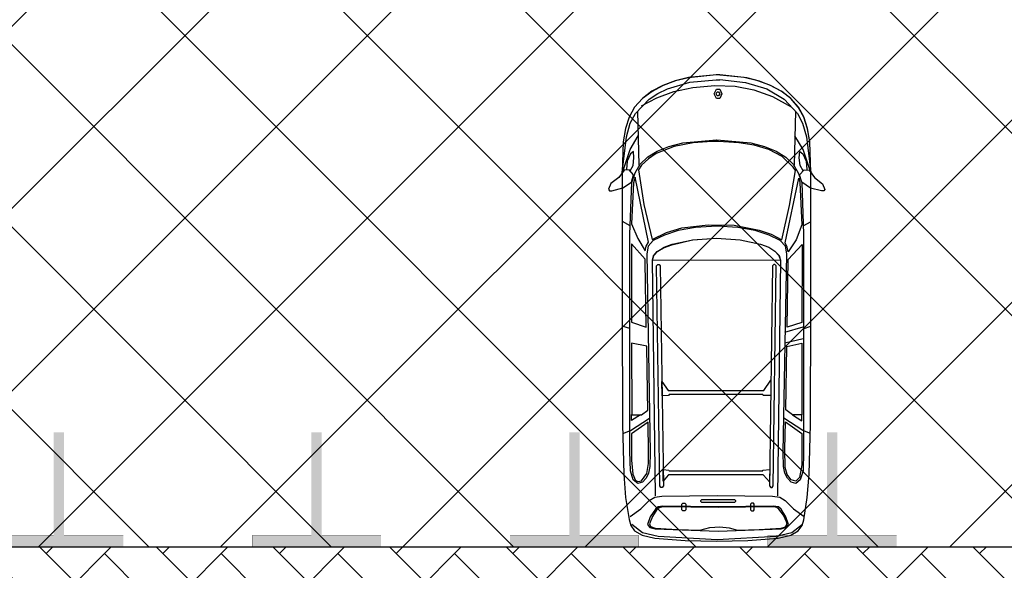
# Model space of a CAD drawing. Header units: millimetres. Extents: x 747415 to 1601423, y -236173 to 551995.
# Tile 248 of 256: x 1007795 to 1017342, y 176898 to 182233. Entities that reach past the tile are written whole.
import ezdxf

# ---------------------------------------------------------------- set-up
doc = ezdxf.new("R2010")
doc.units = ezdxf.units.MM
doc.header["$LTSCALE"] = 100
doc.header["$MEASUREMENT"] = 0
doc.linetypes.add('DASHED2', pattern=[9.525, 6.35, -3.175])
doc.layers.get('0').update_dxf_attribs({"linetype": 'CONTINUOUS', "lineweight": 0})
for name, color, linetype in [('T--A9041_VERHARDING_Parkeren', 9, 'CONTINUOUS'), ('T--L9041_VERHARDING_Wegen', 7, 'CONTINUOUS'), ('T--L9082_INRICHTING_SPECIFIEK_Auto', 8, 'CONTINUOUS')]:
    doc.layers.add(name, color=color, linetype=linetype)
for name, color, linetype, lineweight in [('T--A9041_VERHARDING_Wegen', 21, 'CONTINUOUS', 0), ('T--A9042_BEPLANTING', 90, 'CONTINUOUS', 0), ('T--L9067_BEHEERVOORZIENING_Belijning', 7, 'DASHED2', 0)]:
    doc.layers.add(name, color=color, linetype=linetype, lineweight=lineweight)
doc.layers.add('T--A9072_BELIJNING', color=7, linetype='CONTINUOUS', lineweight=0, true_color=0xffffff)

# ---------------------------------------------------------------- blocks, each defined once
blk = doc.blocks.new('auto111')
at = {"linetype": 'Continuous'}
for points in [[(3684.6, 1816.8), (3755.7, 1799), (3801.5, 1839.7), (3798.9, 1888), (3727.8, 1941.3), (3669.3, 2020.1), (3616, 2040.4), (3600.7, 2032.8), (3600.7, 2009.9), (3628.7, 1900.7), (3684.6, 1816.8)], [(4314.7, 1842.2), (4202.9, 1877.8), (4073.3, 1898.1), (3776, 1908.3), (2462.3, 1908.3), (1334.1, 1905.8), (853.9, 1893.1), (627.7, 1875.3), (414.3, 1842.2), (355.9, 1824.4), (305, 1788.9), (261.8, 1715.2), (233.9, 1593.2), (211, 1298.5), (203.4, 993.5), (211, 688.6), (233.9, 396.4), (261.8, 271.9), (305, 200.8), (355.9, 162.6), (411.8, 147.4), (627.7, 114.4), (853.9, 94), (1334.1, 83.9), (2462.3, 78.8), (3776, 78.8), (4073.3, 88.9), (4200.4, 111.8), (4314.7, 147.4), (4411.3, 200.8), (4495.1, 274.4), (4563.8, 368.5), (4622.2, 475.2), (4665.4, 594.6), (4698.4, 724.2), (4723.8, 993.5), (4698.4, 1265.4), (4665.4, 1395), (4619.7, 1514.4), (4563.8, 1621.2), (4492.6, 1712.6), (4411.3, 1788.9), (4314.7, 1842.2)], [(368.6, 1814.3), (289.8, 1710.1), (251.7, 1560.2), (221.2, 988.5), (251.7, 414.2), (289.8, 264.3), (368.6, 160.1)], [(444.8, 1832.1), (518.5, 1727.9), (599.8, 1646.6), (630.3, 1590.7), (640.4, 1524.6), (648.1, 985.9), (640.4, 449.8), (630.3, 381.2), (599.8, 327.8), (518.5, 246.5), (444.8, 142.3)], [(2988.3, 1669.4), (1062.3, 1636.4), (927.6, 1639), (864.1, 1651.7), (815.8, 1677.1), (777.7, 1712.6), (765, 1755.8), (798, 1801.6), (886.9, 1827), (1072.4, 1834.6), (2523.3, 1834.6), (3178.9, 1834.6), (3679.5, 1814.3), (3773.5, 1783.8), (3857.4, 1733), (3928.5, 1659.3), (3984.4, 1567.8), (4030.1, 1456), (4063.2, 1321.3), (4093.7, 993.5), (4093.7, 991), (4093.7, 991), (4063.2, 660.7), (4030.1, 528.5), (3984.4, 414.2), (3926, 322.7), (3857.4, 251.6), (3773.5, 200.8), (3679.5, 167.7), (3178.9, 149.9), (2523.3, 149.9), (1072.4, 149.9), (886.9, 155), (798, 183), (765, 226.2), (777.7, 269.4), (815.8, 304.9), (864.1, 332.9), (927.6, 343), (1062.3, 348.1), (2988.3, 312.6), (3064.6, 325.3), (3117.9, 376.1), (3171.3, 482.8), (3214.5, 617.5), (3245, 787.7), (3257.7, 991), (3260.2, 991), (3257.7, 991), (3245, 1196.8), (3214.5, 1364.5), (3171.3, 1499.2), (3117.9, 1608.5), (3064.6, 1656.7), (2988.3, 1669.4)], [(1357, 1656.7), (1245.2, 1816.8), (1072.4, 1819.4), (988.6, 1819.4), (853.9, 1806.7), (792.9, 1778.7), (782.7, 1753.3), (790.4, 1722.8), (859, 1669.4), (958.1, 1651.7), (1062.3, 1651.7), (1357, 1656.7)], [(1247.7, 1900.7), (1275.7, 1827), (1395.1, 1644)], [(1428.2, 1730.4), (1372.3, 1819.4), (1430.7, 1819.4)], [(2093.9, 1669.4), (2124.4, 1816.8), (1428.2, 1814.3), (1428.2, 1722.8), (1473.9, 1659.3), (1651.8, 1661.8), (2093.9, 1669.4)], [(2264.1, 1834.6), (2289.6, 1908.3)], [(2937.5, 1684.7), (3084.9, 1819.4), (2327.7, 1816.8), (2279.4, 1674.5), (2912.1, 1684.7), (2937.5, 1684.7)], [(3102.7, 1651.7), (3732.8, 1783.8), (3676.9, 1799), (3280.5, 1816.8), (3138.2, 1755.8), (3018.8, 1684.7), (3062, 1674.5), (3102.7, 1651.7)], [(3260.2, 1832.1), (3303.4, 1905.8)], [(4678.1, 963.1), (4650.1, 714), (4586.6, 505.7), (4487.5, 338), (4350.3, 208.4), (4253.7, 160.1), (4121.6, 122), (3776, 78.8), (4073.3, 88.9), (4202.9, 111.8), (4317.3, 147.4), (4411.3, 198.2), (4492.6, 271.9), (4561.2, 360.8), (4617.1, 462.5), (4662.8, 576.8), (4695.9, 701.3), (4723.8, 963.1), (4723.8, 963.1), (4723.8, 965.6), (4723.8, 973.2), (4723.8, 975.8), (4723.8, 996.1), (4695.9, 1265.4), (4665.4, 1392.5), (4619.7, 1511.9), (4561.2, 1618.6), (4492.6, 1712.6), (4411.3, 1788.9), (4314.7, 1842.2), (4202.9, 1877.8), (4073.3, 1898.1), (3776, 1908.3), (4121.6, 1865.1), (4253.7, 1829.5), (4350.3, 1778.7), (4487.5, 1646.6), (4543.4, 1562.7), (4589.2, 1468.7), (4652.7, 1252.7), (4675.6, 998.6), (4675.6, 963.1), (4678.1, 963.1)], [(3778.6, 1905.8), (3999.6, 1832.1), (4131.8, 1753.3)], [(3793.8, 1832.1), (3844.6, 1801.6), (3918.3, 1794), (3981.9, 1799), (3959, 1827), (3887.8, 1860), (3806.5, 1867.6)], [(3804, 1750.8), (3466, 1697.4), (3128.1, 1618.6), (3196.7, 1478.9), (3239.9, 1329), (3270.4, 1074.9), (3265.3, 823.3), (3219.6, 579.4), (3178.9, 465), (3123, 360.8), (3455.9, 284.6), (3796.4, 228.7), (3829.4, 249), (3931, 355.8), (3999.6, 485.3), (4042.8, 630.2), (4065.7, 777.6), (4078.4, 975.8), (4078.4, 996.1), (4078.4, 1039.3), (4063.2, 1219.7), (4030.1, 1405.2), (3961.5, 1580.5), (3910.7, 1654.2), (3847.2, 1720.3), (3804, 1750.8)], [(4370.6, 1758.4), (3847.2, 1745.7)], [(4421.5, 1722.8), (4500.2, 1572.9), (4561.2, 1407.7), (4599.3, 1224.8), (4619.7, 1011.3), (4614.6, 813.1), (4579, 632.7), (4512.9, 452.3), (4413.8, 269.4)], [(325.4, 1588.1), (300, 978.3), (325.4, 368.5), (340.6, 315.1), (366, 294.8), (439.7, 320.2), (513.4, 368.5), (536.3, 393.9), (543.9, 442.1), (538.8, 978.3), (543.9, 1514.4), (536.3, 1560.2), (513.4, 1585.6), (439.7, 1636.4), (366, 1661.8), (338.1, 1641.5), (325.4, 1588.1)], [(343.1, 325.3), (368.6, 310), (391.4, 315.1), (455, 345.6), (515.9, 388.8), (531.2, 409.1), (536.3, 444.7), (531.2, 978.3), (536.3, 1511.9), (528.6, 1550), (510.9, 1572.9), (444.8, 1616.1), (373.6, 1644), (348.2, 1633.9), (330.4, 1588.1), (317.7, 1372.2), (310.1, 1156.2), (335.5, 1059.6), (343.1, 960.5), (333, 871.6), (310.1, 790.3), (317.7, 579.4), (330.4, 368.5), (343.1, 325.3)], [(643, 1585.6), (2927.3, 1616.1), (2973.1, 1600.8), (3016.3, 1562.7), (3051.9, 1501.7), (3082.3, 1423), (3125.5, 1224.8), (3140.8, 993.5), (3125.5, 764.9), (3082.3, 566.7), (3051.9, 487.9), (3016.3, 426.9), (2973.1, 388.8), (2927.3, 373.5), (643, 404)], [(739.5, 1544.9), (2871.4, 1575.4), (2886.7, 1562.7), (2886.7, 1550), (2871.4, 1539.9), (739.5, 1509.4), (724.3, 1522.1), (724.3, 1532.2), (739.5, 1544.9)], [(2924.8, 373.5), (2927.3, 1616.1), (2970.5, 1605.9), (3011.2, 1570.3), (3046.8, 1509.4), (3077.3, 1428.1), (3123, 1227.3), (3140.8, 993.5), (3125.5, 764.9), (3082.3, 566.7), (3051.9, 487.9), (3016.3, 426.9), (2973.1, 386.2), (2924.8, 373.5)], [(785.3, 1511.9), (899.6, 1511.9), (892, 1456), (886.9, 1453.5), (886.9, 543.8), (892, 543.8), (899.6, 477.7), (780.2, 480.3), (843.7, 538.7), (846.3, 541.2), (846.3, 1458.5), (843.7, 1461.1), (785.3, 1511.9)], [(1613.6, 1522.1), (1753.4, 1524.6), (1664.5, 1461.1), (1664.5, 536.2), (1763.6, 467.6), (1616.2, 467.6), (1616.2, 541.2), (1626.4, 543.8), (1626.4, 1453.5), (1616.2, 1458.5), (1613.6, 1522.1)], [(574.4, 1318.8), (574.4, 1301), (564.2, 1290.8), (508.3, 1290.8), (498.2, 1301), (498.2, 1318.8), (508.3, 1329), (564.2, 1329), (574.4, 1318.8)], [(607.4, 1135.8), (607.4, 820.8), (599.8, 810.6), (589.6, 810.6), (579.5, 820.8), (579.5, 1135.8), (589.6, 1146), (599.8, 1146), (607.4, 1135.8)], [(4495.1, 963.1), (4495.1, 978.3), (4495.1, 993.5), (4538.3, 1016.4), (4584.1, 993.5), (4584.1, 978.3), (4584.1, 963.1), (4538.3, 942.7), (4495.1, 963.1)], [(4520.6, 973.2), (4520.6, 978.3), (4520.6, 985.9), (4538.3, 996.1), (4558.7, 985.9), (4558.7, 978.3), (4558.7, 973.2), (4538.3, 963.1), (4520.6, 973.2)], [(574.4, 635.3), (574.4, 655.6), (564.2, 663.2), (508.3, 663.2), (498.2, 655.6), (498.2, 635.3), (508.3, 627.6), (564.2, 627.6), (574.4, 635.3)], [(739.5, 444.7), (2871.4, 414.2), (2886.7, 426.9), (2886.7, 439.6), (2871.4, 449.8), (739.5, 480.3), (724.3, 467.6), (724.3, 454.9), (739.5, 444.7)], [(1359.5, 325.3), (1247.7, 167.7), (1072.4, 165.2), (945.4, 165.2), (820.9, 188), (785.3, 223.6), (798, 269.4), (851.3, 310), (917.4, 327.8), (1095.3, 332.9), (1359.5, 325.3)], [(1247.7, 83.9), (1275.7, 157.6), (1395.1, 340.5)], [(2091.4, 312.6), (2121.8, 167.7), (1428.2, 167.7), (1428.2, 256.7), (1476.4, 322.7), (2091.4, 312.6)], [(2126.9, 330.3), (2167.6, 152.5)], [(2231.1, 330.3), (2281.9, 152.5)], [(2932.4, 299.8), (3079.8, 162.6), (3026.4, 162.6), (2325.1, 167.7), (2276.9, 310), (2932.4, 299.8)], [(3095.1, 327.8), (3722.7, 195.7), (3679.5, 185.5), (3270.4, 165.2), (3125.5, 221.1), (3008.7, 299.8), (3054.4, 307.5), (3095.1, 327.8)], [(1428.2, 256.7), (1369.7, 167.7), (1430.7, 167.7)], [(3778.6, 78.8), (3999.6, 152.5), (4131.8, 233.8)], [(3793.8, 152.5), (3844.6, 183), (3918.3, 193.1), (3981.9, 185.5), (3959, 157.6), (3887.8, 124.5), (3806.5, 119.4)], [(4370.6, 228.7), (3847.2, 241.4)], [(2261.6, 152.5), (2289.6, 78.8)], [(3260.2, 152.5), (3303.4, 76.2)], [(3684.6, 167.7), (3753.2, 188), (3801.5, 144.8), (3798.9, 96.6), (3727.8, 43.2), (3666.8, -33), (3613.4, -55.9), (3600.7, -45.7), (3600.7, -22.9), (3626.1, 83.9), (3684.6, 167.7)]]:
    blk.add_lwpolyline(points, dxfattribs=at)
blk = doc.blocks.new('9041_parkeerplaats_2500x5000_hoeklijn')
at = {"layer": 'T--A9072_BELIJNING', "linetype": 'Continuous'}
h = blk.add_hatch(color=256, dxfattribs=at)
h.paths.add_polyline_path([(-1200, -1390), (-1250, -1390), (-1250, -2500), (-625, -2500), (-625, -2390), (-1200, -2390)])
h.paths.add_polyline_path([(1250, -1390), (1200, -1390), (1200, -2390), (625, -2390), (625, -2500), (1250, -2500)])
at = {"layer": 'T--L9067_BEHEERVOORZIENING_Belijning', "const_width": 1}
for points in [[(-1200, -1390), (-1250, -1390), (-1250, -2500), (-625, -2500), (-625, -2390), (-1200, -2390)], [(1250, -1390), (1200, -1390), (1200, -2390), (625, -2390), (625, -2500), (1250, -2500)]]:
    blk.add_lwpolyline(points, close=True, dxfattribs=at)
blk = doc.blocks.new('*U249')
at = {"layer": 'T--L9067_BEHEERVOORZIENING_Belijning'}
blk.add_blockref('9041_parkeerplaats_2500x5000_hoeklijn', (0, 1945, -0.5), dxfattribs=at)
blk = doc.blocks.new('*U250')
at = {"layer": 'T--L9067_BEHEERVOORZIENING_Belijning', "color": 0, "linetype": 'ByBlock', "lineweight": -2, "transparency": 16777216}
for p in [(5000, 0), (7500, 0), (10000, 0), (12500, 0), (15000, 0)]:
    blk.add_blockref('*U249', p, dxfattribs=at)

msp = doc.modelspace()

# ---------------------------------------------------------------- hatches: boundary and pattern name
at = {"layer": 'T--A9041_VERHARDING_Parkeren', "linetype": 'Continuous'}
h = msp.add_hatch(dxfattribs=at)
h.set_pattern_fill('ANSI37', color=256, scale=10000, style=0)
h.paths.add_polyline_path([(1025986.379, 186825.106), (1007183.626, 186825.106), (1005128.071, 185045.49), (1002930.902, 183085.835), (1000762.76, 181093.877), (998624.085, 179070.012), (996628.589, 177125.106), (1025986.379, 177125.106)])
at = {"layer": 'T--A9041_VERHARDING_Wegen', "linetype": 'Continuous'}
h = msp.add_hatch(dxfattribs=at)
h.set_pattern_fill('AR-HBONE', color=256, scale=100, style=0)
h.paths.add_polyline_path([(1032481.612, 174692.904), (1033186.379, 174692.904), (1033186.379, 174725.108), (1033475.434, 174725.108), (1033475.434, 177125.106), (1025986.379, 177125.106), (1023798.726, 177125.106), (1022548.726, 177125.106), (1020048.726, 177125.106), (1017548.726, 177125.106), (1015048.726, 177125.106), (1012548.726, 177125.106), (1010048.726, 177125.106), (1007548.726, 177125.106), (1005048.726, 177125.106), (1002548.726, 177125.106), (1001298.726, 177125.106), (1000986.379, 177125.106), (988380.084, 177125.106), (988139.53, 176864.882), (986076.735, 174640.01), (984125.968, 172497.627), (983792.262, 172125.106), (993486.379, 172125.106), (995986.379, 172125.106), (998486.379, 172125.106), (1000986.379, 172125.106), (1003486.379, 172125.106), (1005986.379, 172125.106), (1008486.379, 172125.106), (1010986.379, 172125.106), (1013486.379, 172125.106), (1015986.379, 172125.106), (1018486.379, 172125.106), (1020986.379, 172125.106), (1023486.379, 172125.106), (1025986.379, 172125.106), (1032481.612, 172125.106)])
at = {"layer": 'T--A9042_BEPLANTING'}
h = msp.add_hatch(dxfattribs=at)
h.set_pattern_fill('GRASS', color=256, scale=1500, style=0)
edge = h.paths.add_edge_path()
edge.add_line((1194589.183, 247525.193), (1194593.64, 247264.881))
edge.add_line((1194593.64, 247264.881), (1189597.042, 247120.843))
edge.add_line((1189597.042, 247120.843), (1179615.176, 246734.424))
edge.add_line((1179615.176, 246734.424), (1169673.169, 246260.926))
edge.add_line((1169673.169, 246260.926), (1159743.156, 245284.429))
edge.add_line((1159743.156, 245284.429), (1149794.302, 244232.037))
edge.add_line((1149794.302, 244232.037), (1139904.319, 243419.621))
edge.add_line((1139904.319, 243419.621), (1138613.747, 243325.021))
edge.add_line((1138613.747, 243325.021), (1135690.007, 243117.197))
edge.add_line((1135690.007, 243117.197), (1132771.926, 242932.503))
edge.add_line((1132771.926, 242932.503), (1129859.398, 242758.599))
edge.add_line((1129859.398, 242758.599), (1126616.556, 242566.575))
edge.add_line((1126616.556, 242566.575), (1123385.964, 242364.695))
edge.add_line((1123385.964, 242364.695), (1120184.728, 242139.833))
edge.add_line((1120184.728, 242139.833), (1117014.113, 241880.011))
edge.add_line((1117014.113, 241880.011), (1113876.289, 241570.228))
edge.add_line((1113876.289, 241570.228), (1110773.76, 241198.319))
edge.add_line((1110773.76, 241198.319), (1107692.214, 240764.72))
edge.add_line((1107692.214, 240764.72), (1104624.361, 240306.925))
edge.add_line((1104624.361, 240306.925), (1101572.465, 239835.828))
edge.add_line((1101572.465, 239835.828), (1100403.086, 239650.924))
edge.add_line((1100403.086, 239650.924), (1097780.987, 239217.99))
edge.add_line((1097780.987, 239217.99), (1095157.329, 238732.83))
edge.add_line((1095157.329, 238732.83), (1092526.922, 238274.052))
edge.add_line((1092526.922, 238274.052), (1089457.602, 237766.051))
edge.add_line((1089457.602, 237766.051), (1086388.73, 237224.846))
edge.add_line((1086388.73, 237224.846), (1083401.545, 236651.668))
edge.add_line((1083401.545, 236651.668), (1080469.385, 236024.459))
edge.add_line((1080469.385, 236024.459), (1077519.444, 235269.823))
edge.add_line((1077519.444, 235269.823), (1074567.867, 234454.498))
edge.add_line((1074567.867, 234454.498), (1071611.505, 233602.32))
edge.add_line((1071611.505, 233602.32), (1068661.406, 232725.291))
edge.add_line((1068661.406, 232725.291), (1065719.424, 231822.381))
edge.add_line((1065719.424, 231822.381), (1062684.54, 230856.109))
edge.add_line((1062684.54, 230856.109), (1059866.196, 229920.836))
edge.add_line((1059866.196, 229920.836), (1056845.381, 228880.035))
edge.add_line((1056845.381, 228880.035), (1054034.15, 227860.451))
edge.add_line((1054034.15, 227860.451), (1051908.682, 227043.859))
edge.add_line((1051908.682, 227043.859), (1051192.354, 226766.278))
edge.add_line((1051192.354, 226766.278), (1050671.69, 226564.519))
edge.add_line((1050671.69, 226564.519), (1049927.631, 226262.62))
edge.add_line((1049927.631, 226262.62), (1049070.32, 225903.54))
edge.add_line((1049070.32, 225903.54), (1048360.834, 225606.376))
edge.add_line((1048360.834, 225606.376), (1045574.185, 224396.868))
edge.add_line((1045574.185, 224396.868), (1042746.023, 223102.062))
edge.add_line((1042746.023, 223102.062), (1039916.204, 221736.561))
edge.add_line((1039916.204, 221736.561), (1037264.038, 220364.549))
edge.add_line((1037264.038, 220364.549), (1036639.036, 220037.907))
edge.add_line((1036639.036, 220037.907), (1035761.731, 219567.084))
edge.add_line((1035761.731, 219567.084), (1034455.173, 218860.02))
edge.add_line((1034455.173, 218860.02), (1031834.519, 217415.207))
edge.add_line((1031834.519, 217415.207), (1029063.532, 215837.52))
edge.add_line((1029063.532, 215837.52), (1026493.513, 214322.916))
edge.add_line((1026493.513, 214322.916), (1023661.374, 212596.81))
edge.add_line((1023661.374, 212596.81), (1021148.701, 211011.913))
edge.add_line((1021148.701, 211011.913), (1018664.489, 209394.723))
edge.add_line((1018664.489, 209394.723), (1016111.63, 207674.051))
edge.add_line((1016111.63, 207674.051), (1013541.964, 205866.676))
edge.add_line((1013541.964, 205866.676), (1011054.819, 204060.939))
edge.add_line((1011054.819, 204060.939), (1008551.61, 202180.933))
edge.add_line((1008551.61, 202180.933), (1006071.977, 200261.271))
edge.add_line((1006071.977, 200261.271), (1003623.026, 198305.877))
edge.add_line((1003623.026, 198305.877), (1001255.469, 196356.541))
edge.add_line((1001255.469, 196356.541), (998895.97, 194358.237))
edge.add_line((998895.97, 194358.237), (996592.894, 192340.973))
edge.add_line((996592.894, 192340.973), (994271.188, 190253.094))
edge.add_line((994271.188, 190253.094), (992089.799, 188232.713))
edge.add_line((992089.799, 188232.713), (989855.126, 186096.735))
edge.add_line((989855.126, 186096.735), (987565.682, 183840.779))
edge.add_line((987565.682, 183840.779), (985556.73, 181812.43))
edge.add_line((985556.73, 181812.43), (983340.235, 179499.914))
edge.add_line((983340.235, 179499.914), (981234.422, 177237.565))
edge.add_line((981234.422, 177237.565), (979162.94, 174943.215))
edge.add_line((979162.94, 174943.215), (977214.691, 172724.59))
edge.add_line((977214.691, 172724.59), (975036.892, 170165.071))
edge.add_line((975036.892, 170165.071), (973160.412, 167901.106))
edge.add_line((973160.412, 167901.106), (971300.145, 165540.186))
edge.add_line((971300.145, 165540.186), (970653.489, 164750.347))
edge.add_line((970653.489, 164750.347), (969323.906, 163031.694))
edge.add_line((969323.906, 163031.694), (967532.389, 160664.585))
edge.add_line((967532.389, 160664.585), (965620.33, 158124.446))
edge.add_line((965620.33, 158124.446), (963729.485, 155559.861))
edge.add_line((963729.485, 155559.861), (962160.024, 153368.205))
edge.add_line((962160.024, 153368.205), (960583.853, 151476.839))
edge.add_line((960583.853, 151476.839), (957868.106, 147829.141))
edge.add_line((957868.106, 147829.141), (955546.579, 144354.957))
edge.add_line((955546.579, 144354.957), (952781.766, 139999.101))
edge.add_line((952781.766, 139999.101), (950228.309, 135925.671))
edge.add_line((950228.309, 135925.671), (947689.507, 131669.07))
edge.add_line((947689.507, 131669.07), (945836.511, 128467.426))
edge.add_line((945836.511, 128467.426), (939785.242, 117718.876))
edge.add_line((939785.242, 117718.876), (930712.869, 102774.401))
edge.add_line((930712.869, 102774.401), (922173.53, 90199.799))
edge.add_arc((831492.457, 157259.067), 112782.989, 306.60619454, 323.5168236, ccw=False)
edge.add_line((898746.269, 66722.183), (906881.323, 58450.839))
edge.add_arc((1039056.702, -43733.649), 167068.849, 138.06483794, 142.29247104, ccw=False)
edge.add_line((914773.924, 67916.66), (924725.806, 83316.857))
edge.add_line((924725.806, 83316.857), (935036.865, 100427.915))
edge.add_line((935036.865, 100427.915), (938271.243, 105214.41))
edge.add_line((938271.243, 105214.41), (944567.151, 115601.153))
edge.add_line((944567.151, 115601.153), (949536.685, 124088.131))
edge.add_line((949536.685, 124088.131), (954824.472, 132626.587))
edge.add_line((954824.472, 132626.587), (959827.89, 140132.671))
edge.add_line((959827.89, 140132.671), (963059.812, 145135.12))
edge.add_line((963059.812, 145135.12), (965500.197, 148828.356))
edge.add_line((965500.197, 148828.356), (966613.361, 150562.786))
edge.add_line((966613.361, 150562.786), (968025.373, 152669.584))
edge.add_line((968025.373, 152669.584), (969925.147, 155201.552))
edge.add_line((969925.147, 155201.552), (971712.101, 157704.465))
edge.add_line((971712.101, 157704.465), (973307.285, 159791.446))
edge.add_line((973307.285, 159791.446), (974380.773, 161326.936))
edge.add_line((974380.773, 161326.936), (975513.5, 162711.848))
edge.add_line((975513.5, 162711.848), (977022.752, 164676.523))
edge.add_line((977022.752, 164676.523), (979125.989, 167160.936))
edge.add_line((979125.989, 167160.936), (980701.644, 168861.659))
edge.add_line((980701.644, 168861.659), (983077.997, 171627.505))
edge.add_line((983077.997, 171627.505), (985074.319, 173856.029))
edge.add_line((985074.319, 173856.029), (986909.132, 175828.505))
edge.add_line((986909.132, 175828.505), (989063.699, 178159.256))
edge.add_line((989063.699, 178159.256), (991154.428, 180245.145))
edge.add_line((991154.428, 180245.145), (993121.205, 182057.606))
edge.add_line((993121.205, 182057.606), (995324.494, 184142.051))
edge.add_line((995324.494, 184142.051), (997280.219, 186006.612))
edge.add_line((997280.219, 186006.612), (999623.744, 188200.448))
edge.add_line((999623.744, 188200.448), (1002349.065, 190608.065))
edge.add_line((1002349.065, 190608.065), (1004754.956, 192653.066))
edge.add_line((1004754.956, 192653.066), (1007294.928, 194741.918))
edge.add_line((1007294.928, 194741.918), (1008978.786, 196161.928))
edge.add_line((1008978.786, 196161.928), (1011076.047, 197755.95))
edge.add_line((1011076.047, 197755.95), (1013065.241, 199247.814))
edge.add_line((1013065.241, 199247.814), (1015821.037, 201346.882))
edge.add_line((1015821.037, 201346.882), (1017686.716, 202722.52))
edge.add_line((1017686.716, 202722.52), (1020957.031, 204817.97))
edge.add_line((1020957.031, 204817.97), (1023228.197, 206313.401))
edge.add_line((1023228.197, 206313.401), (1026470.58, 208376.744))
edge.add_line((1026470.58, 208376.744), (1028603.548, 209658.432))
edge.add_line((1028603.548, 209658.432), (1030968.801, 211111.637))
edge.add_line((1030968.801, 211111.637), (1032974.557, 212278.47))
edge.add_line((1032974.557, 212278.47), (1034989.373, 213415.47))
edge.add_line((1034989.373, 213415.47), (1036654.679, 214452.728))
edge.add_line((1036654.679, 214452.728), (1038246.03, 215241.653))
edge.add_line((1038246.03, 215241.653), (1039948.347, 216202.761))
edge.add_line((1039948.347, 216202.761), (1041825.775, 217172.039))
edge.add_line((1041825.775, 217172.039), (1043014.131, 217759.859))
edge.add_line((1043014.131, 217759.859), (1045164.207, 218821.145))
edge.add_line((1045164.207, 218821.145), (1047341.541, 219812.404))
edge.add_line((1047341.541, 219812.404), (1050071.07, 221013.985))
edge.add_line((1050071.07, 221013.985), (1051244.22, 221490.97))
edge.add_line((1051244.22, 221490.97), (1052347.556, 221956.97))
edge.add_line((1052347.556, 221956.97), (1053649.506, 222430.47))
edge.add_line((1053649.506, 222430.47), (1054533.126, 222784.97))
edge.add_line((1054533.126, 222784.97), (1056086.056, 223306.47))
edge.add_line((1056086.056, 223306.47), (1057869.317, 223968.97))
edge.add_line((1057869.317, 223968.97), (1060574.556, 224929.97))
edge.add_line((1060574.556, 224929.97), (1063483.693, 225922.97))
edge.add_line((1063483.693, 225922.97), (1065608.903, 226631.593))
edge.add_line((1065608.903, 226631.593), (1069173.064, 227676.47))
edge.add_line((1069173.064, 227676.47), (1072281.977, 228625.637))
edge.add_line((1072281.977, 228625.637), (1075375.394, 229611.47))
edge.add_line((1075375.394, 229611.47), (1077123.927, 230119.62))
edge.add_line((1077123.927, 230119.62), (1080375.394, 230986.97))
edge.add_line((1080375.394, 230986.97), (1082892.594, 231747.063))
edge.add_line((1082892.594, 231747.063), (1087287.423, 232727.295))
edge.add_line((1087287.423, 232727.295), (1089726.851, 233304.236))
edge.add_line((1089726.851, 233304.236), (1092683.446, 233905.227))
edge.add_line((1092683.446, 233905.227), (1095564.394, 234529.046))
edge.add_line((1095564.394, 234529.046), (1098820.303, 235134.124))
edge.add_line((1098820.303, 235134.124), (1101429.17, 235680.801))
edge.add_line((1101429.17, 235680.801), (1102775.394, 235932.97))
edge.add_line((1102775.394, 235932.97), (1105482.445, 236248.973))
edge.add_line((1105482.445, 236248.973), (1107758.807, 236612.397))
edge.add_line((1107758.807, 236612.397), (1110496.735, 236978.709))
edge.add_line((1110496.735, 236978.709), (1115376.091, 237663.748))
edge.add_line((1115376.091, 237663.748), (1120160.891, 238162.648))
edge.add_line((1120160.891, 238162.648), (1122883.614, 238303.454))
edge.add_line((1122883.614, 238303.454), (1125390.669, 238461.915))
edge.add_line((1125390.669, 238461.915), (1128123.405, 238391.97))
edge.add_line((1128123.405, 238391.97), (1132768.171, 238736.47))
edge.add_line((1132768.171, 238736.47), (1135790.587, 239107.966))
edge.add_line((1135790.587, 239107.966), (1138342.94, 239481.456))
edge.add_line((1138342.94, 239481.456), (1142060.43, 239524.47))
edge.add_line((1142060.43, 239524.47), (1147419.918, 239838.053))
edge.add_line((1147419.918, 239838.053), (1152508.673, 240937.759))
edge.add_line((1152508.673, 240937.759), (1161790.445, 241405.25))
edge.add_line((1161790.445, 241405.25), (1166293.104, 242414.317))
edge.add_line((1166293.104, 242414.317), (1170003.913, 243136.47))
edge.add_line((1170003.913, 243136.47), (1182817.631, 243902.97))
edge.add_line((1182817.631, 243902.97), (1191677.387, 244103.47))
edge.add_line((1191677.387, 244103.47), (1200992.076, 244164.47))
edge.add_line((1200992.076, 244164.47), (1212315.556, 244345.47))
edge.add_line((1212315.556, 244345.47), (1212435.36, 247419.97))
edge.add_line((1212435.36, 247419.97), (1205479.36, 247503.517))
edge.add_line((1205479.36, 247503.517), (1202606.248, 247460.622))
edge.add_line((1202606.248, 247460.622), (1194593.64, 247264.881))

# ---------------------------------------------------------------- linework, layer by layer
at = {"layer": 'T--A9041_VERHARDING_Wegen', "linetype": 'Continuous'}
msp.add_lwpolyline([(1033475.434, 174725.108), (1033475.434, 177125.106), (1025986.379, 177125.106), (1023798.726, 177125.106), (1022548.726, 177125.106), (1020048.726, 177125.106), (1017548.726, 177125.106), (1015048.726, 177125.106), (1012548.726, 177125.106), (1010048.726, 177125.106), (1007548.726, 177125.106), (1005048.726, 177125.106), (1002548.726, 177125.106), (1001298.726, 177125.106), (1000986.379, 177125.106), (988380.084, 177125.106), (988139.53, 176864.882)], dxfattribs=at)
at = {"layer": 'T--L9041_VERHARDING_Wegen', "const_width": 1}
msp.add_lwpolyline([(1025986.379, 186825.106), (1025986.379, 177125.106), (996628.589, 177125.106)], dxfattribs=at)
at = {"layer": 'T--L9041_VERHARDING_Wegen'}
msp.add_lwpolyline([(1025986.379, 186825.106), (1007183.626, 186825.106), (1005128.071, 185045.49), (1002930.902, 183085.835), (1000762.76, 181093.877), (998624.085, 179070.012), (996628.589, 177125.106), (1025986.379, 177125.106)], close=True, dxfattribs=at)

# ---------------------------------------------------------------- block references
at = {"layer": 'T--L9067_BEHEERVOORZIENING_Belijning'}
msp.add_blockref('*U250', (1001923.726, 177680.106, 0.5), dxfattribs=at)
at = {"layer": 'T--L9082_INRICHTING_SPECIFIEK_Auto', "rotation": 90}
msp.add_blockref('auto111', (1015545.278, 176975.106), dxfattribs=at)

doc.saveas('drawing.dxf')
